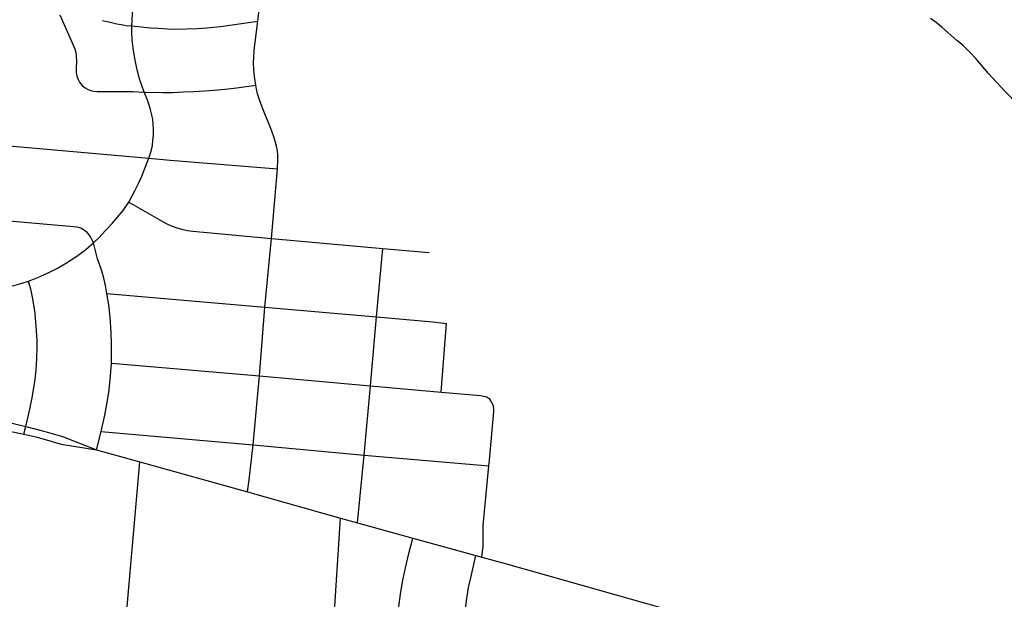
# Model space of a CAD drawing. Extents: x 1410746 to 1533160, y 578873 to 704954.
# Tile 71 of 227: x 1490612 to 1495267, y 625935 to 628678. Entities that reach past the tile are written whole.
import ezdxf

# ---------------------------------------------------------------- set-up
doc = ezdxf.new("R2010")
doc.units = 0
doc.header["$MEASUREMENT"] = 0
doc.layers.add('MC_STREETS', color=254, linetype='CONTINUOUS')

msp = doc.modelspace()

# ---------------------------------------------------------------- linework, layer by layer
at = {"layer": 'MC_STREETS'}
for p, q in [((1491737.49915, 628670.7036), (1491774.225675, 628980.7845)), ((1490336.9983, 628101.396875), (1491222.35965, 628022.44325)), ((1491801.769475, 627643.0358), (1491830.11145, 627971.2816)), ((1491770.230025, 627317.7728), (1491801.769475, 627643.0358)), ((1491801.769475, 627643.0358), (1492328.138325, 627595.004525)), ((1492298.765475, 627271.2715), (1492328.138325, 627595.004525)), ((1492328.138325, 627595.004525), (1492547.831275, 627576.4678)), ((1491024.14675, 627382.785875), (1491770.230025, 627317.7728)), ((1491745.486325, 626992.15845), (1491770.230025, 627317.7728)), ((1491770.230025, 627317.7728), (1492298.765475, 627271.2715)), ((1492270.230975, 626944.721775), (1492298.765475, 627271.2715)), ((1492603.7303, 626914.803275), (1492630.363375, 627240.240725)), ((1491045.572125, 627052.222975), (1491745.486325, 626992.15845)), ((1491714.957925, 626665.638425), (1491745.486325, 626992.15845)), ((1491745.486325, 626992.15845), (1492270.230975, 626944.721775)), ((1492239.7583, 626617.86095), (1492270.230975, 626944.721775)), ((1492270.230975, 626944.721775), (1492603.7303, 626914.803275)), ((1490632.3504, 626717.1847), (1490640.819275, 626753.5695)), ((1490974.463575, 626643.074), (1490997.03475, 626729.5306)), ((1490997.03475, 626729.5306), (1491714.957925, 626665.638425)), ((1491714.957925, 626665.638425), (1492239.7583, 626617.86095)), ((1490974.463575, 626643.074), (1491179.53585, 626585.589225)), ((1492209.388425, 626296.943875), (1492239.7583, 626617.86095)), ((1492239.7583, 626617.86095), (1492829.19095, 626566.3819)), ((1491113.9226, 625828.760025), (1491179.53585, 626585.589225)), ((1491179.53585, 626585.589225), (1491688.229875, 626443.529425)), ((1491688.229875, 626443.529425), (1492127.97835, 626319.761225)), ((1492066.0625, 625321.639375), (1492127.97835, 626319.761225)), ((1492127.97835, 626319.761225), (1492209.388425, 626296.943875)), ((1492209.388425, 626296.943875), (1492470.136525, 626223.9681)), ((1492470.136525, 626223.9681), (1492769.00425, 626141.92785)), ((1492769.00425, 626141.92785), (1492796.09465, 626134.3607))]:
    msp.add_line(p, q, dxfattribs=at)
for points in [[(1491142.657125, 628648.4687), (1491145.658775, 628704.899425), (1491151.514775, 628750.6579), (1491160.24085, 628801.3781), (1491203.54995, 628977.438675)], [(1490801.276375, 628700.45645), (1490866.89455, 628554.106275), (1490873.151375, 628539.345325), (1490877.57845, 628522.852275), (1490879.6618, 628504.102275), (1490880.182625, 628480.14395), (1490879.05415, 628449.06755), (1490879.70275, 628429.12605), (1490882.17915, 628410.17865), (1490887.7347, 628393.859225), (1490894.320025, 628381.63385), (1490905.095825, 628368.512), (1490918.887575, 628356.398325), (1490932.526375, 628348.3731), (1490947.456925, 628342.1231), (1490962.7347, 628338.650875), (1490977.66525, 628337.609225), (1491145.113175, 628337.262), (1491200.85925, 628334.849425)], [(1491003.857325, 628673.45285), (1491051.707625, 628661.97605), (1491070.6179, 628657.773775), (1491091.329175, 628654.471975), (1491115.0421, 628650.87), (1491142.657125, 628648.4687)], [(1491142.657125, 628648.4687), (1491230.1504, 628639.404625), (1491266.0819, 628636.74305), (1491308.737325, 628634.9173), (1491348.3926, 628633.21995), (1491401.01115, 628634.15165), (1491455.0886, 628636.316075), (1491496.575775, 628638.60615), (1491560.986325, 628644.993975), (1491737.49915, 628670.7036)], [(1491727.67375, 628368.05315), (1491721.87415, 628408.2036), (1491719.096375, 628441.1897), (1491717.7075, 628473.481375), (1491718.401925, 628499.870275), (1491720.485275, 628531.8147), (1491723.26305, 628558.89805), (1491737.49915, 628670.7036)], [(1495551.676175, 628083.197075), (1495448.6363, 628163.339325), (1495416.284725, 628190.6221), (1495393.08075, 628212.297675), (1495268.427975, 628339.033775), (1495191.571275, 628422.504825), (1495131.969625, 628493.20045), (1495101.7613, 628526.18655), (1495071.552975, 628555.353225), (1495042.733525, 628579.658775), (1495000.025175, 628617.506), (1494973.6363, 628640.07545), (1494944.469625, 628664.033775), (1494917.039075, 628683.82545)], [(1491200.85925, 628334.849425), (1491178.4465, 628397.67865), (1491168.377075, 628433.44255), (1491160.39095, 628470.595325), (1491154.14095, 628503.58145), (1491147.89095, 628542.1231), (1491144.418725, 628580.664775), (1491142.356975, 628619.953175), (1491142.657125, 628648.4687)], [(1491200.85925, 628334.849425), (1491286.635025, 628333.09095), (1491335.775075, 628333.77345), (1491386.621375, 628335.4797), (1491433.355575, 628337.568375), (1491486.607725, 628340.59845), (1491548.374025, 628345.7172), (1491597.514075, 628350.83595), (1491649.60315, 628357.5454), (1491727.67375, 628368.05315)], [(1491222.35965, 628022.44325), (1491233.46935, 628055.87515), (1491239.372125, 628082.611275), (1491241.9763, 628105.78835), (1491243.7992, 628132.611275), (1491243.7992, 628157.871675), (1491243.126575, 628183.655775), (1491241.19505, 628205.78835), (1491237.2888, 628227.402925), (1491230.778375, 628252.66335), (1491223.2263, 628277.923775), (1491214.89295, 628301.361275), (1491200.85925, 628334.849425)], [(1491830.11145, 627971.2816), (1491832.036425, 628014.016025), (1491831.69485, 628038.255875), (1491830.059325, 628057.0644), (1491825.970525, 628079.143975), (1491820.04175, 628102.654625), (1491813.499775, 628124.066875), (1491806.2081, 628145.68145), (1491794.48935, 628175.889775), (1491774.17685, 628223.546025), (1491760.8956, 628255.8377), (1491748.1352, 628289.171025), (1491736.41645, 628327.191875), (1491731.468525, 628349.066875), (1491727.67375, 628368.05315)], [(1491127.35165, 627814.16065), (1491156.2553, 627867.9393), (1491174.050425, 627903.09555), (1491189.675425, 627937.817775), (1491205.8985, 627978.93875), (1491222.35965, 628022.44325)], [(1491222.35965, 628022.44325), (1491323.4782, 628012.3314), (1491830.11145, 627971.2816)], [(1490960.2233, 627622.10925), (1490949.1055, 627646.562125), (1490941.991775, 627658.079575), (1490931.15185, 627670.952), (1490918.52335, 627680.36185), (1490900.697425, 627690.5481), (1490881.916525, 627696.277875), (1490866.955475, 627698.187775), (1490488.104975, 627731.4567), (1490451.3133, 627736.918525), (1490417.82025, 627745.015725), (1490389.848025, 627754.217125), (1490297.348775, 627779.784075), (1490253.253825, 627787.997725)], [(1490960.2233, 627622.10925), (1490985.3706, 627646.3016), (1491017.86315, 627680.034325), (1491049.4666, 627713.98205), (1491074.441575, 627742.854325), (1491100.48325, 627775.145975), (1491127.35165, 627814.16065)], [(1491127.35165, 627814.16065), (1491305.108975, 627713.114), (1491328.37985, 627702.77135), (1491354.37455, 627693.539425), (1491378.715375, 627686.160175), (1491405.369375, 627680.561925), (1491430.543, 627677.0897), (1491801.769475, 627643.0358)], [(1490654.3176, 627440.985075), (1490708.93305, 627462.621875), (1490749.244075, 627480.914275), (1490791.195275, 627502.739175), (1490832.895225, 627526.931525), (1490877.46005, 627555.262025), (1490916.295125, 627584.547475), (1490960.2233, 627622.10925)], [(1491024.14675, 627382.785875), (1491017.6613, 627419.858875), (1491009.70295, 627454.345), (1491002.18675, 627483.5256), (1490991.10035, 627516.42695), (1490980.522375, 627545.4238), (1490971.237625, 627577.25715), (1490960.2233, 627622.10925)], [(1490346.06575, 627373.4352), (1490357.119, 627382.71995), (1490370.825025, 627386.6991), (1490428.744075, 627391.1204), (1490464.114475, 627394.65745), (1490506.36165, 627401.30845), (1490553.42475, 627411.900525), (1490607.806725, 627426.048675), (1490654.3176, 627440.985075)], [(1490640.819275, 626753.5695), (1490659.776425, 626835.015), (1490670.829925, 626888.07185), (1490677.830475, 626927.49605), (1490682.9888, 626964.709525), (1490688.001725, 627005.971925), (1490691.8316, 627041.3472), (1490693.67385, 627081.13985), (1490694.7792, 627121.669375), (1490694.0423, 627160.356675), (1490691.46315, 627204.939175), (1490688.51555, 627246.2056), (1490684.4626, 627287.8405), (1490678.567375, 627328.738475), (1490672.672175, 627365.583525), (1490665.671625, 627395.79645), (1490654.3176, 627440.985075)], [(1491045.572125, 627052.222975), (1491045.572125, 627143.1715), (1491043.823125, 627196.95355), (1491039.01335, 627270.849225), (1491032.8918, 627329.003825), (1491024.14675, 627382.785875)], [(1492298.765475, 627271.2715), (1492565.58405, 627248.271225), (1492630.363375, 627240.240725)], [(1490997.03475, 626729.5306), (1491014.5272, 626806.0498), (1491024.14675, 626858.08285), (1491033.766325, 626914.488425), (1491040.3251, 626973.517525), (1491045.572125, 627052.222975)], [(1492603.7303, 626914.803275), (1492791.8219, 626899.00395), (1492804.832075, 626897.182525), (1492814.1994, 626895.1009), (1492822.5259, 626891.71825), (1492830.8524, 626885.993775), (1492836.8371, 626878.708075)], [(1492829.19095, 626566.3819), (1492832.412575, 626593.002625), (1492852.7095, 626823.28475), (1492852.9697, 626837.85615), (1492851.148275, 626849.8255), (1492847.505425, 626860.49385), (1492842.821775, 626869.60095), (1492836.8371, 626878.708075)], [(1490511.27035, 626783.24475), (1490582.315625, 626767.403575), (1490640.819275, 626753.5695)], [(1490640.819275, 626753.5695), (1490726.864, 626730.383625), (1490813.99635, 626705.81775), (1490974.463575, 626643.074)], [(1490498.789425, 626739.321475), (1490551.59335, 626732.12095), (1490587.836025, 626725.640475), (1490632.3504, 626717.1847)], [(1490632.3504, 626717.1847), (1490688.10885, 626703.812725), (1490739.3196, 626689.775), (1490807.571725, 626669.946975), (1490974.463575, 626643.074)], [(1491688.229875, 626443.529425), (1491697.2656, 626500.051475), (1491714.957925, 626665.638425)], [(1492796.09465, 626134.3607), (1492803.2847, 626186.768), (1492803.743475, 626284.0297), (1492829.19095, 626566.3819)], [(1492370.01065, 625342.687275), (1492389.154725, 625705.642875), (1492393.729625, 625779.672875), (1492398.7204, 625847.8803), (1492404.0749, 625902.053075), (1492412.029175, 625959.341175), (1492421.4632, 626017.326525), (1492435.7354, 626084.52675), (1492451.798575, 626151.9262), (1492470.136525, 626223.9681)], [(1492679.701625, 625465.74525), (1492712.959175, 625830.2174), (1492719.9207, 625890.695475), (1492726.012, 625939.426025), (1492734.2788, 625991.20225), (1492744.4571, 626037.357625), (1492769.00425, 626141.92785)], [(1492796.09465, 626134.3607), (1492912.643625, 626102.775525), (1492961.8321, 626088.686375), (1493018.683075, 626073.11415), (1493425.8849, 625958.462925), (1493714.724025, 625875.6934)]]:
    msp.add_lwpolyline(points, dxfattribs=at)

doc.saveas('drawing.dxf')
